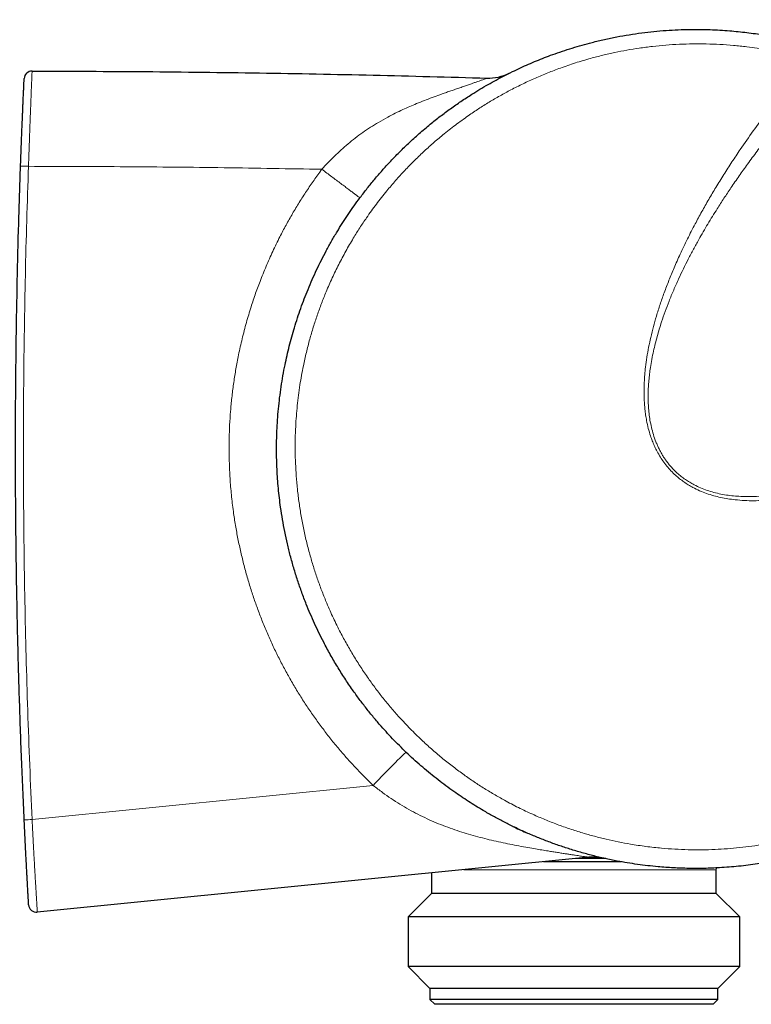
# Model space of a CAD drawing. Header units: millimetres. Extents: x 8 to 1018, y 12 to 2184.
# Tile 42 of 54: x 918 to 964, y 1199 to 1261. Entities that reach past the tile are written whole.
import ezdxf

# ---------------------------------------------------------------- set-up
doc = ezdxf.new("R2010")
doc.units = ezdxf.units.MM

msp = doc.modelspace()

# ---------------------------------------------------------------- linework, layer by layer
at = {"color": 8, "linetype": 'Continuous', "lineweight": 0}
for p, q in [((918.707, 1210.183), (940.273, 1212.335)), ((961.959, 1207.01), (946.008, 1207.01))]:
    msp.add_line(p, q, dxfattribs=at)
at = {"color": 7, "linetype": 'Continuous', "lineweight": 30}
for p, q in [((953.892, 1207.794), (919.037, 1204.327)), ((955.962, 1207.51), (951.038, 1207.51)), ((954.966, 1207.71), (953.049, 1207.71)), ((943.959, 1206.806), (943.959, 1205.51)), ((961.959, 1205.51), (961.959, 1207.01)), ((943.959, 1205.51), (942.481, 1204.033)), ((945.128, 1205.51), (943.959, 1205.51)), ((961.959, 1205.51), (945.128, 1205.51)), ((963.436, 1204.033), (961.959, 1205.51)), ((942.481, 1204.033), (942.481, 1200.888)), ((943.843, 1204.033), (942.481, 1204.033)), ((963.436, 1204.033), (943.843, 1204.033)), ((963.436, 1200.888), (963.436, 1204.033)), ((942.481, 1200.888), (943.859, 1199.51)), ((943.843, 1200.888), (942.481, 1200.888)), ((963.436, 1200.888), (943.843, 1200.888)), ((962.059, 1199.51), (963.436, 1200.888)), ((943.859, 1199.51), (943.859, 1198.81)), ((945.041, 1199.51), (943.859, 1199.51)), ((962.059, 1199.51), (945.041, 1199.51)), ((962.059, 1198.81), (962.059, 1199.51)), ((943.859, 1198.81), (944.159, 1198.51)), ((945.041, 1198.81), (943.859, 1198.81)), ((945.302, 1198.51), (944.159, 1198.51)), ((962.059, 1198.81), (945.041, 1198.81)), ((961.759, 1198.51), (945.302, 1198.51)), ((961.759, 1198.51), (962.059, 1198.81))]:
    msp.add_line(p, q, dxfattribs=at)
at = {"color": 7, "linetype": 'Continuous', "lineweight": 30, "flags": 128}
msp.add_lwpolyline([(961.959, 1207.01), (961.964, 1207.081), (961.973, 1207.127)], dxfattribs=at)
at = {"color": 7, "linetype": 'Continuous', "lineweight": 30}
for centre, radius, start, end in [((918.706, 1256.957), 0.5, 89.93999, 177.31873), ((947.539, 1260.012), 3, 268.29286, 296.40668), ((960.659, 1233.591), 26.5, 244.11529, 246.0773), ((954.189, 1204.809), 3, 77.33136, 95.68109), ((918.988, 1204.824), 0.5, 183.30151, 275.68108)]:
    msp.add_arc(centre, radius, start, end, dxfattribs=at)
at = {"color": 8, "linetype": 'Continuous', "lineweight": 0}
for centre, radius, start, end in [((920.129, 1300.769), 49.356, 267.50276, 268.08325), ((975.177, 1179.973), 47.598, 133.61108, 137.16501), ((918.32, 1216.025), 5.855, 268.89879, 273.7891)]:
    msp.add_arc(centre, radius, start, end, dxfattribs=at)
for points, knots in [([(971.779, 1260.703), (971.773, 1260.698), (971.48, 1260.409), (970.91, 1259.823), (970.093, 1258.97), (969.312, 1258.128), (968.613, 1257.354), (967.893, 1256.538), (967.081, 1255.592), (966.138, 1254.453), (965.268, 1253.356), (964.535, 1252.396), (963.951, 1251.607), (963.399, 1250.834), (962.902, 1250.115), (962.44, 1249.424), (961.95, 1248.664), (961.414, 1247.796), (960.917, 1246.941), (960.51, 1246.203), (960.186, 1245.587), (959.874, 1244.965), (959.564, 1244.313), (959.261, 1243.63), (958.977, 1242.941), (958.721, 1242.268), (958.518, 1241.681), (958.352, 1241.156), (958.218, 1240.696), (958.095, 1240.232), (957.981, 1239.75), (957.878, 1239.25), (957.796, 1238.769), (957.735, 1238.325), (957.692, 1237.917), (957.663, 1237.507), (957.647, 1237.093), (957.648, 1236.676), (957.666, 1236.256), (957.704, 1235.836), (957.764, 1235.4), (957.854, 1234.952), (957.977, 1234.491), (958.11, 1234.113), (958.234, 1233.814), (958.337, 1233.596), (958.447, 1233.385), (958.565, 1233.18), (958.694, 1232.98), (958.832, 1232.784), (958.982, 1232.593), (959.142, 1232.407), (959.312, 1232.229), (959.51, 1232.042), (959.739, 1231.85), (960, 1231.656), (960.276, 1231.479), (960.596, 1231.3), (960.963, 1231.127), (961.377, 1230.969), (961.808, 1230.838), (962.252, 1230.735), (962.707, 1230.659), (963.161, 1230.61), (963.61, 1230.583), (964.054, 1230.577), (964.575, 1230.592), (965.171, 1230.638), (965.86, 1230.728), (966.563, 1230.855), (967.243, 1231.01), (967.882, 1231.181), (968.525, 1231.375), (969.205, 1231.605), (969.963, 1231.889), (970.754, 1232.215), (971.475, 1232.539), (972.086, 1232.832), (972.761, 1233.17), (973.547, 1233.589), (974.439, 1234.095), (975.367, 1234.652), (976.375, 1235.291), (977.49, 1236.04), (978.527, 1236.773), (979.528, 1237.513), (980.464, 1238.231), (981.542, 1239.088), (982.719, 1240.06), (983.889, 1241.07), (984.945, 1242.013), (985.898, 1242.893), (986.843, 1243.79), (987.462, 1244.404), (987.771, 1244.71)], [0, 0, 0, 0, 0.000346, 0.018751, 0.037161, 0.054024, 0.07089, 0.084451, 0.103308, 0.127307, 0.151317, 0.166578, 0.181842, 0.195636, 0.209433, 0.221287, 0.233144, 0.2502, 0.267266, 0.277707, 0.288147, 0.298603, 0.309059, 0.320625, 0.3322, 0.342571, 0.35295, 0.360111, 0.367272, 0.37445, 0.381628, 0.389483, 0.397346, 0.403452, 0.409557, 0.415689, 0.42182, 0.428055, 0.434291, 0.440577, 0.446862, 0.453875, 0.460917, 0.468071, 0.471672, 0.475273, 0.478761, 0.482249, 0.485765, 0.489282, 0.492896, 0.49651, 0.500161, 0.503812, 0.508592, 0.513373, 0.518234, 0.523095, 0.529654, 0.536224, 0.542786, 0.549636, 0.556494, 0.563346, 0.569951, 0.576559, 0.583165, 0.593222, 0.60328, 0.614229, 0.625201, 0.634547, 0.643903, 0.655329, 0.666767, 0.680278, 0.693803, 0.702293, 0.710784, 0.727784, 0.742383, 0.756991, 0.77657, 0.796162, 0.817602, 0.833874, 0.852362, 0.870856, 0.896111, 0.921379, 0.940831, 0.960287, 0.980226, 1, 1, 1, 1]), ([(967.864, 1258.173), (967.634, 1258.238), (967.175, 1258.367), (966.499, 1258.531), (965.837, 1258.674), (965.191, 1258.796), (964.541, 1258.901), (963.824, 1258.999), (963.038, 1259.082), (962.184, 1259.143), (961.327, 1259.176), (960.472, 1259.18), (959.621, 1259.155), (958.772, 1259.102), (957.926, 1259.02), (957.104, 1258.913), (956.308, 1258.784), (955.539, 1258.634), (954.774, 1258.46), (953.943, 1258.245), (953.05, 1257.979), (952.148, 1257.672), (951.304, 1257.349), (950.516, 1257.018), (949.74, 1256.659), (948.995, 1256.285), (948.283, 1255.898), (947.602, 1255.5), (946.933, 1255.081), (946.216, 1254.6), (945.594, 1254.149), (945.06, 1253.738), (944.584, 1253.356), (944.038, 1252.894), (943.428, 1252.344), (942.836, 1251.774), (942.252, 1251.174), (941.68, 1250.546), (941.193, 1249.973), (940.791, 1249.474), (940.467, 1249.054), (940.152, 1248.627), (939.8, 1248.129), (939.417, 1247.556), (938.978, 1246.854), (938.533, 1246.086), (938.087, 1245.248), (937.673, 1244.392), (937.311, 1243.568), (936.998, 1242.783), (936.728, 1242.037), (936.48, 1241.283), (936.249, 1240.497), (936.038, 1239.68), (935.868, 1238.916), (935.737, 1238.232), (935.633, 1237.614), (935.543, 1236.979), (935.467, 1236.325), (935.409, 1235.669), (935.364, 1234.971), (935.338, 1234.232), (935.335, 1233.452), (935.355, 1232.671), (935.401, 1231.864), (935.475, 1231.034), (935.58, 1230.183), (935.714, 1229.337), (935.875, 1228.496), (936.066, 1227.66), (936.279, 1226.851), (936.511, 1226.071), (936.761, 1225.319), (937.035, 1224.574), (937.297, 1223.926), (937.537, 1223.372), (937.748, 1222.909), (937.969, 1222.451), (938.25, 1221.896), (938.599, 1221.25), (939.027, 1220.517), (939.48, 1219.798), (939.945, 1219.112), (940.419, 1218.459), (940.899, 1217.839), (941.399, 1217.232), (941.855, 1216.712), (942.261, 1216.273), (942.609, 1215.91), (942.965, 1215.554), (943.409, 1215.126), (943.948, 1214.635), (944.589, 1214.088), (945.249, 1213.561), (945.909, 1213.07), (946.566, 1212.612), (947.218, 1212.187), (947.884, 1211.782), (948.625, 1211.36), (949.445, 1210.932), (950.3, 1210.527), (951.12, 1210.174), (951.904, 1209.867), (952.699, 1209.586), (953.482, 1209.338), (954.25, 1209.121), (955.004, 1208.932), (955.763, 1208.767), (956.599, 1208.612), (957.512, 1208.475), (958.45, 1208.371), (959.343, 1208.306), (960.187, 1208.271), (961.033, 1208.265), (961.857, 1208.287), (962.658, 1208.333), (963.434, 1208.402), (964.209, 1208.495), (965.053, 1208.622), (965.963, 1208.792), (966.889, 1209.003), (967.758, 1209.235), (968.574, 1209.482), (969.382, 1209.756), (970.159, 1210.049), (970.906, 1210.359), (971.622, 1210.682), (972.329, 1211.028), (973.09, 1211.43), (973.901, 1211.895), (974.703, 1212.398), (975.436, 1212.896), (976.105, 1213.383), (976.759, 1213.892), (977.39, 1214.417), (977.999, 1214.958), (978.585, 1215.513), (979.154, 1216.086), (979.641, 1216.61), (980.051, 1217.075), (980.392, 1217.478), (980.724, 1217.887), (981.094, 1218.363), (981.497, 1218.909), (981.927, 1219.528), (982.338, 1220.162), (982.705, 1220.764), (983.029, 1221.331), (983.316, 1221.86), (983.591, 1222.397), (983.884, 1223.005), (984.189, 1223.685), (984.499, 1224.442), (984.785, 1225.209), (985.044, 1225.979), (985.276, 1226.747), (985.482, 1227.515), (985.664, 1228.29), (985.823, 1229.081), (985.959, 1229.886), (986.071, 1230.705), (986.155, 1231.528), (986.207, 1232.264), (986.234, 1232.909), (986.246, 1233.462), (986.245, 1234.016), (986.232, 1234.597), (986.204, 1235.203), (986.159, 1235.846), (986.096, 1236.499), (986.014, 1237.162), (985.915, 1237.823), (985.803, 1238.457), (985.68, 1239.064), (985.548, 1239.644), (985.404, 1240.222), (985.296, 1240.604), (985.242, 1240.795)], [0, 0, 0, 0, 0.005302, 0.010608, 0.015486, 0.020364, 0.025255, 0.030146, 0.036501, 0.042855, 0.049239, 0.055623, 0.061939, 0.068256, 0.074601, 0.080945, 0.086783, 0.092621, 0.098481, 0.10434, 0.111829, 0.11933, 0.125703, 0.132076, 0.138478, 0.144879, 0.150769, 0.156659, 0.162571, 0.168483, 0.176039, 0.179823, 0.183607, 0.189745, 0.195883, 0.202046, 0.208209, 0.214664, 0.221126, 0.225093, 0.229059, 0.233032, 0.237006, 0.24275, 0.248499, 0.255583, 0.262668, 0.269791, 0.276915, 0.282828, 0.288742, 0.294679, 0.300615, 0.307087, 0.313566, 0.318117, 0.322671, 0.327569, 0.332466, 0.337377, 0.342288, 0.348085, 0.353882, 0.359701, 0.365519, 0.371899, 0.378285, 0.384628, 0.390971, 0.397343, 0.403716, 0.40958, 0.415444, 0.421331, 0.427218, 0.430981, 0.434744, 0.438513, 0.442282, 0.44855, 0.454818, 0.461115, 0.467411, 0.473205, 0.479, 0.484816, 0.490633, 0.494351, 0.498069, 0.501793, 0.505516, 0.511739, 0.517961, 0.524212, 0.530462, 0.536214, 0.541965, 0.547739, 0.553512, 0.560891, 0.568282, 0.574508, 0.580733, 0.586987, 0.59324, 0.598994, 0.604747, 0.610522, 0.616298, 0.623679, 0.631071, 0.637346, 0.643621, 0.649924, 0.656226, 0.662025, 0.667824, 0.673645, 0.679465, 0.686904, 0.694354, 0.700704, 0.707053, 0.713431, 0.719809, 0.725677, 0.731545, 0.737435, 0.743325, 0.750853, 0.758392, 0.764573, 0.770755, 0.776962, 0.783169, 0.789201, 0.795234, 0.80129, 0.807346, 0.811288, 0.815231, 0.81918, 0.823129, 0.828766, 0.834403, 0.840059, 0.845715, 0.850218, 0.85472, 0.859233, 0.863745, 0.869846, 0.875947, 0.882073, 0.888199, 0.894125, 0.90005, 0.905998, 0.911947, 0.918096, 0.924246, 0.930421, 0.936597, 0.940713, 0.94483, 0.948955, 0.953079, 0.957785, 0.962494, 0.967449, 0.972405, 0.977374, 0.982344, 0.986753, 0.991162, 0.995581, 1, 1, 1, 1]), ([(985.242, 1240.795), (984.997, 1240.584), (984.506, 1240.16), (983.757, 1239.538), (982.997, 1238.926), (982.227, 1238.325), (981.445, 1237.735), (980.652, 1237.157), (979.849, 1236.592), (979.022, 1236.031), (978.172, 1235.478), (977.298, 1234.933), (976.412, 1234.405), (975.511, 1233.895), (974.596, 1233.405), (973.667, 1232.936), (972.724, 1232.492), (971.831, 1232.104), (970.994, 1231.768), (970.235, 1231.488), (969.489, 1231.236), (968.779, 1231.021), (968.085, 1230.834), (967.423, 1230.68), (966.772, 1230.551), (966.137, 1230.45), (965.518, 1230.377), (964.915, 1230.332), (964.326, 1230.315), (963.733, 1230.327), (963.187, 1230.37), (962.687, 1230.436), (962.236, 1230.521), (961.786, 1230.632), (961.34, 1230.774), (960.901, 1230.948), (960.517, 1231.134), (960.186, 1231.323), (959.905, 1231.507), (959.634, 1231.709), (959.359, 1231.942), (959.088, 1232.207), (958.824, 1232.507), (958.583, 1232.826), (958.364, 1233.161), (958.182, 1233.488), (958.032, 1233.804), (957.907, 1234.105), (957.778, 1234.466), (957.654, 1234.889), (957.556, 1235.332), (957.489, 1235.734), (957.435, 1236.161), (957.396, 1236.659), (957.384, 1237.225), (957.398, 1237.766), (957.432, 1238.279), (957.486, 1238.809), (957.566, 1239.387), (957.678, 1240.012), (957.816, 1240.657), (957.98, 1241.314), (958.177, 1242.009), (958.403, 1242.722), (958.667, 1243.476), (958.961, 1244.245), (959.298, 1245.058), (959.686, 1245.929), (960.131, 1246.855), (960.591, 1247.751), (961.041, 1248.581), (961.477, 1249.348), (961.939, 1250.127), (962.428, 1250.917), (962.944, 1251.718), (963.562, 1252.641), (964.289, 1253.679), (965.072, 1254.74), (965.812, 1255.7), (966.434, 1256.477), (967.115, 1257.304), (967.573, 1257.836), (967.864, 1258.173)], [0, 0, 0, 0, 0.01683, 0.033659, 0.050508, 0.067357, 0.08423, 0.101102, 0.117995, 0.134889, 0.152514, 0.17014, 0.187803, 0.205467, 0.223181, 0.240895, 0.258658, 0.27642, 0.290518, 0.304615, 0.317585, 0.330554, 0.342299, 0.354044, 0.364986, 0.375927, 0.386579, 0.396502, 0.40643, 0.41635, 0.42635, 0.434032, 0.441719, 0.449398, 0.457288, 0.465187, 0.473073, 0.478653, 0.484232, 0.489896, 0.49556, 0.502196, 0.508859, 0.515533, 0.5222, 0.52884, 0.53428, 0.539724, 0.545165, 0.553504, 0.561844, 0.567918, 0.573993, 0.583511, 0.593038, 0.602559, 0.610781, 0.619003, 0.629474, 0.640307, 0.65114, 0.662901, 0.674662, 0.687791, 0.700921, 0.7153, 0.729679, 0.745744, 0.763957, 0.782171, 0.797237, 0.812304, 0.827371, 0.843699, 0.860029, 0.876358, 0.900851, 0.925344, 0.944442, 0.96354, 0.976885, 1, 1, 1, 1]), ([(918.706, 1257.457), (918.706, 1257.457), (918.706, 1257.457), (918.706, 1257.452), (918.705, 1257.425), (918.703, 1257.38), (918.7, 1257.317), (918.697, 1257.241), (918.693, 1257.148), (918.688, 1257.039), (918.683, 1256.909), (918.676, 1256.755), (918.67, 1256.596), (918.664, 1256.443), (918.657, 1256.273), (918.649, 1256.054), (918.639, 1255.798), (918.629, 1255.538), (918.619, 1255.28), (918.609, 1255.001), (918.598, 1254.72), (918.587, 1254.439), (918.576, 1254.147), (918.564, 1253.831), (918.552, 1253.491), (918.539, 1253.136), (918.525, 1252.771), (918.511, 1252.377), (918.495, 1251.934), (918.484, 1251.615), (918.478, 1251.441), (918.478, 1251.441)], [0, 0, 0, 0, 0.000006, 0.050092, 0.100246, 0.150838, 0.191128, 0.231414, 0.269756, 0.305674, 0.341587, 0.378052, 0.414509, 0.437757, 0.461004, 0.498972, 0.53694, 0.56589, 0.598027, 0.630214, 0.662367, 0.691862, 0.721361, 0.755676, 0.7913, 0.826927, 0.865031, 0.903136, 0.947048, 0.999994, 1, 1, 1, 1]), ([(937.023, 1251.252), (937.023, 1251.252), (937.151, 1251.395), (937.411, 1251.676), (937.816, 1252.086), (938.238, 1252.482), (938.677, 1252.864), (939.132, 1253.23), (939.606, 1253.579), (940.094, 1253.909), (940.621, 1254.235), (941.145, 1254.53), (941.663, 1254.797), (942.128, 1255.019), (942.576, 1255.219), (943.029, 1255.41), (943.503, 1255.6), (943.998, 1255.787), (944.417, 1255.939), (944.765, 1256.063), (945.044, 1256.161), (945.327, 1256.259), (945.611, 1256.356), (945.896, 1256.454), (946.168, 1256.548), (946.414, 1256.634), (946.629, 1256.709), (946.809, 1256.774), (946.946, 1256.823), (947.047, 1256.86), (947.149, 1256.898), (947.255, 1256.938), (947.348, 1256.973), (947.411, 1256.998), (947.443, 1257.011), (947.45, 1257.014), (947.45, 1257.014), (947.45, 1257.014)], [0, 0, 0, 0, 0.000004, 0.038706, 0.077407, 0.116598, 0.155789, 0.195307, 0.23532, 0.275605, 0.315979, 0.36241, 0.399699, 0.436988, 0.46989, 0.502792, 0.5408, 0.57882, 0.616819, 0.638735, 0.661286, 0.683835, 0.708255, 0.73267, 0.758414, 0.783125, 0.805357, 0.827586, 0.847276, 0.860391, 0.873544, 0.898853, 0.924619, 0.950393, 0.976559, 0.999996, 1, 1, 1, 1]), ([(918.478, 1251.441), (918.439, 1250.296), (918.362, 1248.007), (918.276, 1244.572), (918.212, 1241.137), (918.172, 1237.701), (918.155, 1234.264), (918.163, 1230.825), (918.193, 1227.385), (918.248, 1223.944), (918.326, 1220.503), (918.428, 1217.062), (918.553, 1213.622), (918.656, 1211.329), (918.707, 1210.183)], [0, 0, 0, 0, 0.083239, 0.166478, 0.249717, 0.332993, 0.416271, 0.499547, 0.582937, 0.666327, 0.749717, 0.833144, 0.916573, 1, 1, 1, 1]), ([(937.023, 1251.252), (934.963, 1251.288), (930.842, 1251.361), (924.66, 1251.424), (920.539, 1251.435), (918.478, 1251.441)], [0, 0, 0, 0, 0.333333, 0.666662, 1, 1, 1, 1]), ([(940.273, 1212.335), (940.097, 1212.505), (939.744, 1212.847), (939.231, 1213.376), (938.731, 1213.917), (938.227, 1214.49), (937.722, 1215.096), (937.218, 1215.736), (936.73, 1216.392), (936.259, 1217.063), (935.806, 1217.749), (935.37, 1218.451), (934.952, 1219.169), (934.552, 1219.901), (934.172, 1220.647), (933.813, 1221.406), (933.474, 1222.178), (933.16, 1222.951), (932.872, 1223.724), (932.608, 1224.496), (932.36, 1225.292), (932.131, 1226.111), (931.921, 1226.954), (931.737, 1227.802), (931.577, 1228.656), (931.434, 1229.573), (931.313, 1230.555), (931.222, 1231.6), (931.173, 1232.571), (931.156, 1233.465), (931.162, 1234.281), (931.192, 1235.114), (931.248, 1235.963), (931.329, 1236.827), (931.437, 1237.689), (931.569, 1238.547), (931.738, 1239.46), (931.949, 1240.426), (932.21, 1241.442), (932.494, 1242.406), (932.796, 1243.318), (933.124, 1244.212), (933.495, 1245.129), (933.913, 1246.067), (934.335, 1246.932), (934.754, 1247.726), (935.164, 1248.453), (935.596, 1249.17), (936.05, 1249.876), (936.524, 1250.573), (936.857, 1251.026), (937.023, 1251.252)], [0, 0, 0, 0, 0.017233, 0.034489, 0.051744, 0.06902, 0.088093, 0.10717, 0.126243, 0.145502, 0.164765, 0.184025, 0.203562, 0.223104, 0.242641, 0.262374, 0.282112, 0.301845, 0.32096, 0.34008, 0.359195, 0.379515, 0.399849, 0.420186, 0.44052, 0.46084, 0.485408, 0.509983, 0.534552, 0.553666, 0.572784, 0.591898, 0.612217, 0.632549, 0.652885, 0.673217, 0.693535, 0.718102, 0.742677, 0.767243, 0.788678, 0.810113, 0.834143, 0.858181, 0.882212, 0.901744, 0.92128, 0.940813, 0.96054, 0.980272, 1, 1, 1, 1]), ([(939.427, 1249.448), (939.423, 1249.451), (939.416, 1249.458), (939.352, 1249.506), (939.252, 1249.582), (939.112, 1249.687), (938.937, 1249.819), (938.729, 1249.975), (938.492, 1250.153), (938.23, 1250.35), (937.947, 1250.561), (937.648, 1250.785), (937.338, 1251.017), (937.128, 1251.173), (937.023, 1251.252)], [0, 0, 0, 0, 0.083333, 0.166667, 0.25, 0.333333, 0.416667, 0.5, 0.583333, 0.666667, 0.75, 0.833333, 0.916667, 1, 1, 1, 1]), ([(953.892, 1207.794), (953.892, 1207.794), (953.892, 1207.794), (953.886, 1207.795), (953.857, 1207.8), (953.805, 1207.808), (953.73, 1207.821), (953.633, 1207.836), (953.515, 1207.855), (953.377, 1207.876), (953.22, 1207.9), (953.036, 1207.928), (952.823, 1207.961), (952.628, 1207.991), (952.42, 1208.023), (952.201, 1208.056), (951.916, 1208.1), (951.622, 1208.146), (951.294, 1208.199), (950.931, 1208.257), (950.508, 1208.328), (950.026, 1208.411), (949.484, 1208.51), (948.912, 1208.621), (948.335, 1208.741), (947.755, 1208.871), (947.173, 1209.013), (946.591, 1209.169), (946.008, 1209.341), (945.423, 1209.531), (944.837, 1209.741), (944.25, 1209.974), (943.668, 1210.23), (943.091, 1210.51), (942.519, 1210.817), (941.953, 1211.149), (941.398, 1211.506), (940.836, 1211.899), (940.465, 1212.182), (940.273, 1212.335), (940.273, 1212.335)], [0, 0, 0, 0, 0.000004, 0.015999, 0.031991, 0.048407, 0.064821, 0.080642, 0.096588, 0.112542, 0.128525, 0.144487, 0.163714, 0.182945, 0.191208, 0.211471, 0.231737, 0.252228, 0.272722, 0.298683, 0.324645, 0.355974, 0.392205, 0.428523, 0.464842, 0.501384, 0.537925, 0.574644, 0.611452, 0.648295, 0.686123, 0.724003, 0.762054, 0.80017, 0.839031, 0.877969, 0.917144, 0.956399, 0.999996, 1, 1, 1, 1]), ([(918.707, 1210.183), (918.707, 1210.183), (918.715, 1210.024), (918.729, 1209.733), (918.75, 1209.309), (918.769, 1208.938), (918.787, 1208.595), (918.804, 1208.278), (918.821, 1207.962), (918.839, 1207.639), (918.858, 1207.308), (918.877, 1206.972), (918.896, 1206.646), (918.915, 1206.331), (918.933, 1206.03), (918.95, 1205.749), (918.966, 1205.49), (918.98, 1205.259), (918.993, 1205.057), (919.003, 1204.885), (919.012, 1204.74), (919.019, 1204.629), (919.024, 1204.545), (919.028, 1204.481), (919.031, 1204.43), (919.034, 1204.386), (919.036, 1204.354), (919.037, 1204.331), (919.037, 1204.327), (919.037, 1204.327), (919.037, 1204.327)], [0, 0, 0, 0, 0.000006, 0.049243, 0.090434, 0.131623, 0.164862, 0.198099, 0.231577, 0.265053, 0.302226, 0.339743, 0.377252, 0.415197, 0.45367, 0.492777, 0.531883, 0.572058, 0.612139, 0.652229, 0.692894, 0.734074, 0.766886, 0.799701, 0.832797, 0.865894, 0.907723, 0.949553, 0.999994, 1, 1, 1, 1])]:
    msp.add_open_spline(points, degree=3, knots=knots, dxfattribs=at)
at = {"color": 7, "linetype": 'Continuous', "lineweight": 30}
for points, knots in [([(986.115, 1240.956), (986.169, 1240.764), (986.277, 1240.381), (986.42, 1239.813), (986.549, 1239.252), (986.664, 1238.7), (986.767, 1238.144), (986.869, 1237.516), (986.966, 1236.814), (987.05, 1236.037), (987.11, 1235.257), (987.145, 1234.535), (987.16, 1233.871), (987.159, 1233.267), (987.145, 1232.663), (987.117, 1232.059), (987.075, 1231.455), (987.019, 1230.852), (986.95, 1230.25), (986.862, 1229.618), (986.754, 1228.957), (986.622, 1228.267), (986.471, 1227.58), (986.302, 1226.895), (986.115, 1226.215), (985.919, 1225.572), (985.719, 1224.967), (985.516, 1224.398), (985.3, 1223.834), (985.071, 1223.274), (984.829, 1222.72), (984.575, 1222.171), (984.308, 1221.628), (984.013, 1221.062), (983.689, 1220.475), (983.334, 1219.87), (982.962, 1219.273), (982.573, 1218.685), (982.168, 1218.106), (981.768, 1217.565), (981.374, 1217.061), (980.99, 1216.59), (980.595, 1216.129), (980.161, 1215.644), (979.684, 1215.138), (979.162, 1214.615), (978.625, 1214.106), (978.033, 1213.575), (977.384, 1213.029), (976.673, 1212.47), (975.943, 1211.936), (975.263, 1211.473), (974.64, 1211.076), (974.08, 1210.737), (973.511, 1210.413), (972.892, 1210.079), (972.22, 1209.741), (971.494, 1209.402), (970.756, 1209.085), (970.019, 1208.794), (969.282, 1208.529), (968.547, 1208.288), (967.804, 1208.068), (967.1, 1207.882), (966.438, 1207.726), (965.818, 1207.595), (965.195, 1207.479), (964.58, 1207.38), (963.971, 1207.296), (963.37, 1207.227), (962.767, 1207.172), (962.042, 1207.123), (961.193, 1207.09), (960.221, 1207.088), (959.246, 1207.122), (958.38, 1207.184), (957.625, 1207.262), (956.978, 1207.345), (956.333, 1207.443), (955.644, 1207.566), (954.913, 1207.717), (954.14, 1207.901), (953.371, 1208.108), (952.622, 1208.335), (951.893, 1208.579), (951.183, 1208.839), (950.481, 1209.119), (949.797, 1209.415), (949.132, 1209.725), (948.487, 1210.048), (947.85, 1210.388), (947.271, 1210.718), (946.75, 1211.032), (946.283, 1211.326), (945.822, 1211.631), (945.349, 1211.958), (944.863, 1212.31), (944.367, 1212.687), (943.879, 1213.076), (943.4, 1213.478), (942.929, 1213.892), (942.472, 1214.313), (942.029, 1214.741), (941.6, 1215.175), (941.18, 1215.62), (940.744, 1216.104), (940.294, 1216.629), (939.833, 1217.199), (939.387, 1217.781), (938.929, 1218.415), (938.465, 1219.102), (937.997, 1219.845), (937.553, 1220.604), (937.17, 1221.314), (936.84, 1221.969), (936.558, 1222.566), (936.29, 1223.171), (936.019, 1223.827), (935.75, 1224.535), (935.485, 1225.298), (935.244, 1226.07), (935.029, 1226.839), (934.84, 1227.604), (934.675, 1228.365), (934.533, 1229.131), (934.422, 1229.843), (934.337, 1230.499), (934.274, 1231.099), (934.224, 1231.701), (934.188, 1232.304), (934.165, 1232.908), (934.157, 1233.513), (934.162, 1234.118), (934.182, 1234.755), (934.219, 1235.424), (934.277, 1236.123), (934.353, 1236.821), (934.448, 1237.519), (934.562, 1238.215), (934.688, 1238.874), (934.823, 1239.497), (934.965, 1240.085), (935.119, 1240.669), (935.291, 1241.262), (935.48, 1241.862), (935.688, 1242.47), (935.91, 1243.072), (936.152, 1243.68), (936.412, 1244.291), (936.692, 1244.904), (936.988, 1245.511), (937.302, 1246.115), (937.634, 1246.715), (937.97, 1247.287), (938.304, 1247.825), (938.635, 1248.332), (938.978, 1248.832), (939.358, 1249.36), (939.778, 1249.913), (940.242, 1250.49), (940.722, 1251.054), (941.256, 1251.646), (941.847, 1252.262), (942.499, 1252.897), (943.173, 1253.51), (943.843, 1254.078), (944.504, 1254.602), (945.152, 1255.085), (945.816, 1255.549), (946.438, 1255.955), (947.011, 1256.309), (947.525, 1256.609), (948.038, 1256.894), (948.548, 1257.164), (949.065, 1257.422), (949.579, 1257.665), (950.088, 1257.893), (950.592, 1258.106), (951.101, 1258.309), (951.646, 1258.513), (952.229, 1258.717), (952.85, 1258.917), (953.476, 1259.101), (954.154, 1259.283), (954.883, 1259.458), (955.665, 1259.62), (956.453, 1259.759), (957.236, 1259.872), (958.012, 1259.962), (958.781, 1260.028), (959.552, 1260.071), (960.274, 1260.091), (960.946, 1260.091), (961.566, 1260.077), (962.186, 1260.049), (962.78, 1260.008), (963.347, 1259.956), (963.889, 1259.895), (964.43, 1259.823), (965.124, 1259.716), (965.969, 1259.56), (966.809, 1259.371), (967.493, 1259.196), (967.847, 1259.096), (968.024, 1259.046)], [0, 0, 0, 0, 0.0042537, 0.0085095, 0.0125307, 0.0165519, 0.0205805, 0.0246091, 0.0301797, 0.0357504, 0.0413406, 0.0469307, 0.051245, 0.0555592, 0.0598824, 0.0642056, 0.0685344, 0.0728632, 0.0772011, 0.0815389, 0.0865674, 0.0915968, 0.0966253, 0.1016856, 0.1067468, 0.1118072, 0.1161338, 0.1204605, 0.124796, 0.1291315, 0.1334721, 0.1378126, 0.1421621, 0.1465116, 0.1515532, 0.1565958, 0.1616374, 0.1667106, 0.1717847, 0.1768579, 0.1812169, 0.1855758, 0.1899437, 0.1943116, 0.1996184, 0.2049252, 0.2102482, 0.2155712, 0.222056, 0.2285407, 0.2350551, 0.2415696, 0.2462659, 0.2509621, 0.2556697, 0.2603772, 0.2661211, 0.2718649, 0.2776294, 0.283394, 0.2889339, 0.2944739, 0.3000325, 0.3055912, 0.3101254, 0.3146623, 0.3191966, 0.3237335, 0.3280582, 0.3323829, 0.3367166, 0.3410504, 0.3479875, 0.3549246, 0.3618993, 0.368874, 0.3735212, 0.3781684, 0.3828269, 0.3874854, 0.3931413, 0.3987971, 0.4044736, 0.41015, 0.4155242, 0.4208983, 0.4262902, 0.4316821, 0.4368094, 0.4419368, 0.4470797, 0.4522225, 0.4561421, 0.4600618, 0.4639883, 0.4679149, 0.4723421, 0.4767693, 0.4812065, 0.4856437, 0.4901, 0.4945588, 0.4988949, 0.5032309, 0.5075765, 0.511922, 0.5171233, 0.5223246, 0.5275422, 0.5327599, 0.5389927, 0.5452256, 0.5514865, 0.5577474, 0.5624414, 0.5671353, 0.5718412, 0.576547, 0.5822899, 0.5880329, 0.5937975, 0.5995622, 0.6051036, 0.610645, 0.6162058, 0.6217666, 0.6260704, 0.6303742, 0.634687, 0.6389997, 0.6433182, 0.6476367, 0.6519642, 0.6562917, 0.6613083, 0.6663257, 0.6713423, 0.6763907, 0.68144, 0.6864883, 0.6908148, 0.6951413, 0.6994767, 0.7038121, 0.7084117, 0.7130113, 0.7176216, 0.7222319, 0.7270733, 0.7319178, 0.7367592, 0.7416037, 0.7465709, 0.7515413, 0.7558867, 0.7602321, 0.7645864, 0.7689407, 0.7742539, 0.7795672, 0.7848966, 0.7902261, 0.7967564, 0.8032868, 0.8098473, 0.8164079, 0.8222132, 0.8280184, 0.8338449, 0.8396714, 0.8440135, 0.8483577, 0.8525013, 0.856645, 0.8607964, 0.8649477, 0.8688737, 0.8727997, 0.8767323, 0.8806648, 0.8853376, 0.8900103, 0.8946943, 0.8993782, 0.9050933, 0.9108083, 0.9165441, 0.9222798, 0.9277922, 0.9333045, 0.9388356, 0.9443667, 0.948797, 0.9532297, 0.9576601, 0.9620928, 0.9659825, 0.9698722, 0.9737685, 0.9776648, 0.9848993, 0.9921445, 0.9960714, 1, 1, 1, 1]), ([(917.978, 1251.46), (917.984, 1251.611), (917.995, 1251.915), (918.012, 1252.369), (918.029, 1252.821), (918.046, 1253.272), (918.063, 1253.693), (918.079, 1254.083), (918.093, 1254.441), (918.107, 1254.76), (918.118, 1255.038), (918.129, 1255.277), (918.139, 1255.503), (918.148, 1255.713), (918.156, 1255.906), (918.164, 1256.08), (918.171, 1256.235), (918.178, 1256.386), (918.184, 1256.527), (918.19, 1256.653), (918.195, 1256.76), (918.199, 1256.846), (918.202, 1256.91), (918.204, 1256.952), (918.205, 1256.977), (918.205, 1256.979), (918.205, 1256.98)], [0, 0, 0, 0, 0.050009, 0.100012, 0.150014, 0.200017, 0.250015, 0.291682, 0.333347, 0.375006, 0.406258, 0.437504, 0.468753, 0.5, 0.531246, 0.562496, 0.593742, 0.624993, 0.666652, 0.708316, 0.749983, 0.799981, 0.849985, 0.899988, 0.949991, 1, 1, 1, 1]), ([(918.208, 1210.171), (918.15, 1211.455), (918.036, 1214.023), (917.901, 1217.876), (917.795, 1221.729), (917.718, 1225.582), (917.671, 1229.435), (917.654, 1233.216), (917.666, 1236.923), (917.703, 1240.557), (917.767, 1244.191), (917.856, 1247.826), (917.937, 1250.248), (917.978, 1251.46)], [0, 0, 0, 0, 0.093375, 0.186724, 0.280053, 0.373369, 0.466677, 0.559982, 0.647959, 0.735945, 0.823943, 0.91196, 1, 1, 1, 1]), ([(918.488, 1204.795), (918.488, 1204.797), (918.488, 1204.799), (918.486, 1204.823), (918.484, 1204.864), (918.48, 1204.928), (918.475, 1205.013), (918.469, 1205.117), (918.462, 1205.24), (918.455, 1205.377), (918.446, 1205.525), (918.438, 1205.675), (918.429, 1205.844), (918.418, 1206.03), (918.407, 1206.234), (918.395, 1206.452), (918.383, 1206.684), (918.368, 1206.953), (918.352, 1207.261), (918.334, 1207.609), (918.314, 1207.989), (918.294, 1208.399), (918.272, 1208.839), (918.25, 1209.282), (918.229, 1209.726), (918.215, 1210.023), (918.208, 1210.171)], [0, 0, 0, 0, 0.050009, 0.100012, 0.150014, 0.200018, 0.250015, 0.291683, 0.333348, 0.375007, 0.406259, 0.437506, 0.468755, 0.500002, 0.531249, 0.562498, 0.593745, 0.624996, 0.666656, 0.70832, 0.749987, 0.799984, 0.849987, 0.899989, 0.949991, 1, 1, 1, 1])]:
    msp.add_open_spline(points, degree=3, knots=knots, dxfattribs=at)
msp.add_open_spline([(918.706, 1257.457), (921.102, 1257.45), (925.893, 1257.435), (933.08, 1257.346), (940.265, 1257.213), (945.055, 1257.08), (947.45, 1257.014)], degree=3, dxfattribs=at)

doc.saveas('drawing.dxf')
